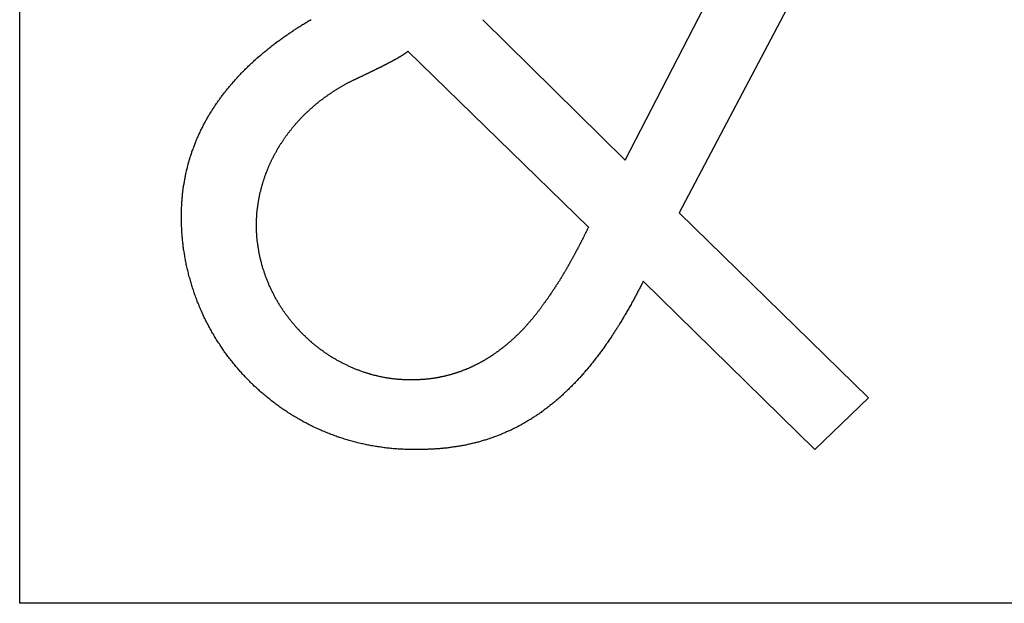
# Model space of a CAD drawing. Extents: x -55 to 3310, y -427 to 1727.
# Tile 70 of 79: x 1019.68 to 1025.26, y 558.27 to 561.58. Entities that reach past the tile are written whole.
import ezdxf

# ---------------------------------------------------------------- set-up
doc = ezdxf.new("R2010")
doc.units = 0
doc.linetypes.add('DURCHGEHEND', pattern=[0])
doc.layers.add('KF_PASSIO_SUB_15_FRONT', color=7, linetype='DURCHGEHEND')

# ---------------------------------------------------------------- blocks, each defined once
blk = doc.blocks.new('KF_PASSIO_SUB_15_FRONT')
at = {"layer": 'KF_PASSIO_SUB_15_FRONT'}
for p, q in [((-210.6014, -363.4887), (-210.6014, -355.3741)), ((-210.6014, -363.4887), (-210.6014, -355.3741)), ((-207.1725, -360.9803), (-206.5565, -359.7859)), ((-206.0801, -359.7859), (-206.868, -361.2787)), ((-207.9783, -360.1862), (-207.1725, -360.9803)), ((-208.4031, -360.3644), (-207.3813, -361.361)), ((-206.868, -361.2787), (-205.7948, -362.3267)), ((-206.099, -362.6185), (-207.0709, -361.6659)), ((-205.7948, -362.3267), (-206.099, -362.6185)), ((-202.4934, -363.4887), (-210.6014, -363.4887)), ((-202.4934, -363.4887), (-210.6014, -363.4887))]:
    blk.add_line(p, q, dxfattribs=at)
for points in [[(-209.686, -361.298, 0), (-209.686, -361.292, 0), (-209.686, -361.287, 0), (-209.686, -361.281, 0), (-209.686, -361.276, 0), (-209.685, -361.27, 0), (-209.685, -361.264, 0), (-209.685, -361.259, 0), (-209.685, -361.253, 0), (-209.685, -361.248, 0), (-209.684, -361.242, 0), (-209.684, -361.236, 0), (-209.684, -361.231, 0), (-209.683, -361.225, 0), (-209.683, -361.22, 0), (-209.683, -361.214, 0), (-209.682, -361.209, 0), (-209.682, -361.203, 0), (-209.681, -361.197, 0), (-209.681, -361.192, 0), (-209.68, -361.186, 0), (-209.68, -361.181, 0), (-209.679, -361.175, 0), (-209.679, -361.17, 0), (-209.678, -361.164, 0), (-209.677, -361.159, 0), (-209.677, -361.153, 0), (-209.676, -361.148, 0), (-209.675, -361.142, 0), (-209.675, -361.137, 0), (-209.674, -361.131, 0), (-209.673, -361.126, 0), (-209.672, -361.12, 0), (-209.671, -361.115, 0), (-209.67, -361.109, 0), (-209.669, -361.104, 0), (-209.668, -361.099, 0), (-209.667, -361.093, 0), (-209.666, -361.088, 0), (-209.665, -361.082, 0), (-209.664, -361.077, 0), (-209.663, -361.071, 0), (-209.662, -361.066, 0), (-209.661, -361.061, 0), (-209.66, -361.055, 0), (-209.659, -361.05, 0), (-209.657, -361.044, 0), (-209.656, -361.039, 0), (-209.655, -361.034, 0), (-209.654, -361.028, 0), (-209.652, -361.023, 0), (-209.651, -361.018, 0), (-209.65, -361.012, 0), (-209.648, -361.007, 0), (-209.647, -361.002, 0), (-209.645, -360.996, 0), (-209.644, -360.991, 0), (-209.642, -360.986, 0), (-209.641, -360.98, 0), (-209.639, -360.975, 0), (-209.638, -360.97, 0), (-209.636, -360.965, 0), (-209.634, -360.959, 0), (-209.633, -360.954, 0), (-209.631, -360.949, 0), (-209.629, -360.944, 0), (-209.627, -360.938, 0), (-209.626, -360.933, 0), (-209.624, -360.928, 0), (-209.622, -360.923, 0), (-209.62, -360.918, 0), (-209.618, -360.912, 0), (-209.616, -360.907, 0), (-209.614, -360.902, 0), (-209.612, -360.897, 0), (-209.61, -360.892, 0), (-209.608, -360.887, 0), (-209.606, -360.881, 0), (-209.604, -360.876, 0), (-209.602, -360.871, 0), (-209.6, -360.866, 0), (-209.598, -360.861, 0), (-209.596, -360.856, 0), (-209.593, -360.851, 0), (-209.591, -360.846, 0), (-209.589, -360.841, 0), (-209.587, -360.836, 0), (-209.584, -360.831, 0), (-209.582, -360.826, 0), (-209.58, -360.821, 0), (-209.577, -360.816, 0), (-209.575, -360.811, 0), (-209.572, -360.806, 0), (-209.57, -360.801, 0), (-209.567, -360.796, 0), (-209.565, -360.791, 0), (-209.562, -360.786, 0), (-209.56, -360.781, 0), (-209.557, -360.776, 0), (-209.555, -360.771, 0), (-209.552, -360.766, 0), (-209.549, -360.761, 0), (-209.547, -360.757, 0), (-209.544, -360.752, 0), (-209.541, -360.747, 0), (-209.538, -360.742, 0), (-209.536, -360.737, 0), (-209.533, -360.732, 0), (-209.53, -360.727, 0), (-209.527, -360.723, 0), (-209.524, -360.718, 0), (-209.521, -360.713, 0), (-209.518, -360.708, 0), (-209.515, -360.704, 0), (-209.512, -360.699, 0), (-209.509, -360.694, 0), (-209.506, -360.689, 0), (-209.503, -360.685, 0), (-209.5, -360.68, 0), (-209.497, -360.675, 0), (-209.494, -360.671, 0), (-209.491, -360.666, 0), (-209.488, -360.661, 0), (-209.484, -360.657, 0), (-209.481, -360.652, 0), (-209.478, -360.647, 0), (-209.475, -360.643, 0), (-209.471, -360.638, 0), (-209.468, -360.634, 0), (-209.465, -360.629, 0), (-209.461, -360.625, 0), (-209.458, -360.62, 0), (-209.455, -360.615, 0), (-209.451, -360.611, 0), (-209.448, -360.606, 0), (-209.444, -360.602, 0), (-209.441, -360.597, 0), (-209.437, -360.593, 0), (-209.434, -360.589, 0), (-209.43, -360.584, 0), (-209.427, -360.58, 0), (-209.423, -360.575, 0), (-209.419, -360.571, 0), (-209.416, -360.566, 0), (-209.412, -360.562, 0), (-209.408, -360.558, 0), (-209.405, -360.553, 0), (-209.401, -360.549, 0), (-209.397, -360.545, 0), (-209.393, -360.54, 0), (-209.39, -360.536, 0), (-209.386, -360.532, 0), (-209.382, -360.527, 0), (-209.378, -360.523, 0), (-209.374, -360.519, 0), (-209.37, -360.515, 0), (-209.367, -360.51, 0), (-209.363, -360.506, 0), (-209.359, -360.502, 0), (-209.355, -360.498, 0), (-209.351, -360.494, 0), (-209.347, -360.489, 0), (-209.343, -360.485, 0), (-209.339, -360.481, 0), (-209.334, -360.477, 0), (-209.33, -360.473, 0), (-209.326, -360.469, 0), (-209.322, -360.465, 0), (-209.318, -360.46, 0), (-209.314, -360.456, 0), (-209.31, -360.452, 0), (-209.305, -360.448, 0), (-209.301, -360.444, 0), (-209.297, -360.44, 0), (-209.293, -360.436, 0), (-209.288, -360.432, 0), (-209.284, -360.428, 0), (-209.28, -360.424, 0), (-209.275, -360.42, 0), (-209.271, -360.416, 0), (-209.267, -360.412, 0), (-209.262, -360.408, 0), (-209.258, -360.404, 0), (-209.253, -360.401, 0), (-209.249, -360.397, 0), (-209.244, -360.393, 0), (-209.24, -360.389, 0), (-209.235, -360.385, 0), (-209.231, -360.381, 0), (-209.226, -360.377, 0), (-209.222, -360.374, 0), (-209.217, -360.37, 0), (-209.213, -360.366, 0), (-209.208, -360.362, 0), (-209.203, -360.358, 0), (-209.199, -360.355, 0), (-209.194, -360.351, 0), (-209.189, -360.347, 0), (-209.185, -360.343, 0), (-209.18, -360.34, 0), (-209.175, -360.336, 0), (-209.171, -360.332, 0), (-209.166, -360.329, 0), (-209.161, -360.325, 0), (-209.156, -360.321, 0), (-209.151, -360.318, 0), (-209.147, -360.314, 0), (-209.142, -360.31, 0), (-209.137, -360.307, 0), (-209.132, -360.303, 0), (-209.127, -360.3, 0), (-209.122, -360.296, 0), (-209.117, -360.293, 0), (-209.112, -360.289, 0), (-209.107, -360.285, 0), (-209.102, -360.282, 0), (-209.097, -360.278, 0), (-209.092, -360.275, 0), (-209.087, -360.271, 0), (-209.082, -360.268, 0), (-209.077, -360.265, 0), (-209.072, -360.261, 0), (-209.067, -360.258, 0), (-209.062, -360.254, 0), (-209.057, -360.251, 0), (-209.052, -360.247, 0), (-209.047, -360.244, 0), (-209.042, -360.241, 0), (-209.037, -360.237, 0), (-209.031, -360.234, 0), (-209.026, -360.231, 0), (-209.021, -360.227, 0), (-209.016, -360.224, 0), (-209.01, -360.221, 0), (-209.005, -360.217, 0), (-209, -360.214, 0), (-208.995, -360.211, 0), (-208.989, -360.208, 0), (-208.984, -360.204, 0), (-208.979, -360.201, 0), (-208.973, -360.198, 0), (-208.968, -360.195, 0), (-208.963, -360.191, 0), (-208.957, -360.188, 0), (-208.952, -360.185, 0)], [(-208.714, -360.529, 0), (-208.712, -360.528, 0), (-208.709, -360.526, 0), (-208.707, -360.525, 0), (-208.704, -360.524, 0), (-208.702, -360.523, 0), (-208.7, -360.522, 0), (-208.697, -360.521, 0), (-208.695, -360.52, 0), (-208.692, -360.519, 0), (-208.69, -360.517, 0), (-208.687, -360.516, 0), (-208.685, -360.515, 0), (-208.683, -360.514, 0), (-208.68, -360.513, 0), (-208.678, -360.512, 0), (-208.675, -360.511, 0), (-208.673, -360.509, 0), (-208.67, -360.508, 0), (-208.668, -360.507, 0), (-208.666, -360.506, 0), (-208.663, -360.505, 0), (-208.661, -360.504, 0), (-208.658, -360.503, 0), (-208.656, -360.501, 0), (-208.654, -360.5, 0), (-208.651, -360.499, 0), (-208.649, -360.498, 0), (-208.646, -360.497, 0), (-208.644, -360.496, 0), (-208.642, -360.495, 0), (-208.639, -360.493, 0), (-208.637, -360.492, 0), (-208.635, -360.491, 0), (-208.632, -360.49, 0), (-208.63, -360.489, 0), (-208.628, -360.488, 0), (-208.625, -360.487, 0), (-208.623, -360.485, 0), (-208.62, -360.484, 0), (-208.618, -360.483, 0), (-208.616, -360.482, 0), (-208.613, -360.481, 0), (-208.611, -360.48, 0), (-208.609, -360.479, 0), (-208.606, -360.478, 0), (-208.604, -360.476, 0), (-208.602, -360.475, 0), (-208.6, -360.474, 0), (-208.597, -360.473, 0), (-208.595, -360.472, 0), (-208.593, -360.471, 0), (-208.59, -360.47, 0), (-208.588, -360.468, 0), (-208.586, -360.467, 0), (-208.584, -360.466, 0), (-208.581, -360.465, 0), (-208.579, -360.464, 0), (-208.577, -360.463, 0), (-208.574, -360.462, 0), (-208.572, -360.461, 0), (-208.57, -360.46, 0), (-208.568, -360.458, 0), (-208.566, -360.457, 0), (-208.563, -360.456, 0), (-208.561, -360.455, 0), (-208.559, -360.454, 0), (-208.557, -360.453, 0), (-208.555, -360.452, 0), (-208.552, -360.451, 0), (-208.55, -360.45, 0), (-208.548, -360.448, 0), (-208.546, -360.447, 0), (-208.544, -360.446, 0), (-208.542, -360.445, 0), (-208.539, -360.444, 0), (-208.537, -360.443, 0), (-208.535, -360.442, 0), (-208.533, -360.441, 0), (-208.531, -360.44, 0), (-208.529, -360.439, 0), (-208.527, -360.438, 0), (-208.525, -360.437, 0), (-208.523, -360.436, 0), (-208.521, -360.434, 0), (-208.519, -360.433, 0), (-208.517, -360.432, 0), (-208.514, -360.431, 0), (-208.512, -360.43, 0), (-208.51, -360.429, 0), (-208.508, -360.428, 0), (-208.506, -360.427, 0), (-208.504, -360.426, 0), (-208.503, -360.425, 0), (-208.501, -360.424, 0), (-208.499, -360.423, 0), (-208.497, -360.422, 0), (-208.495, -360.421, 0), (-208.493, -360.42, 0), (-208.491, -360.419, 0), (-208.489, -360.418, 0), (-208.487, -360.417, 0), (-208.485, -360.416, 0), (-208.483, -360.415, 0), (-208.482, -360.414, 0), (-208.48, -360.413, 0), (-208.478, -360.412, 0), (-208.476, -360.411, 0), (-208.474, -360.41, 0), (-208.472, -360.409, 0), (-208.471, -360.408, 0), (-208.469, -360.407, 0), (-208.467, -360.406, 0), (-208.465, -360.405, 0), (-208.464, -360.404, 0), (-208.462, -360.403, 0), (-208.46, -360.402, 0), (-208.459, -360.401, 0), (-208.457, -360.4, 0), (-208.455, -360.399, 0), (-208.454, -360.398, 0), (-208.452, -360.397, 0), (-208.45, -360.396, 0), (-208.449, -360.396, 0), (-208.447, -360.395, 0), (-208.446, -360.394, 0), (-208.444, -360.393, 0), (-208.443, -360.392, 0), (-208.441, -360.391, 0), (-208.44, -360.39, 0), (-208.438, -360.389, 0), (-208.437, -360.388, 0), (-208.435, -360.387, 0), (-208.434, -360.386, 0), (-208.432, -360.385, 0), (-208.431, -360.385, 0), (-208.43, -360.384, 0), (-208.428, -360.383, 0), (-208.427, -360.382, 0), (-208.426, -360.381, 0), (-208.424, -360.38, 0), (-208.423, -360.379, 0), (-208.422, -360.378, 0), (-208.42, -360.378, 0), (-208.419, -360.377, 0), (-208.418, -360.376, 0), (-208.417, -360.375, 0), (-208.416, -360.374, 0), (-208.415, -360.373, 0), (-208.413, -360.373, 0), (-208.412, -360.372, 0), (-208.411, -360.371, 0), (-208.41, -360.37, 0), (-208.409, -360.369, 0), (-208.408, -360.368, 0), (-208.407, -360.368, 0), (-208.406, -360.367, 0), (-208.405, -360.366, 0), (-208.404, -360.365, 0), (-208.403, -360.364, 0)], [(-209.261, -361.349, 0), (-209.261, -361.345, 0), (-209.261, -361.342, 0), (-209.261, -361.338, 0), (-209.26, -361.334, 0), (-209.26, -361.331, 0), (-209.26, -361.327, 0), (-209.26, -361.324, 0), (-209.26, -361.32, 0), (-209.26, -361.317, 0), (-209.26, -361.313, 0), (-209.26, -361.31, 0), (-209.259, -361.306, 0), (-209.259, -361.303, 0), (-209.259, -361.299, 0), (-209.259, -361.296, 0), (-209.259, -361.292, 0), (-209.258, -361.289, 0), (-209.258, -361.285, 0), (-209.258, -361.282, 0), (-209.258, -361.278, 0), (-209.257, -361.274, 0), (-209.257, -361.271, 0), (-209.257, -361.267, 0), (-209.256, -361.264, 0), (-209.256, -361.26, 0), (-209.255, -361.257, 0), (-209.255, -361.253, 0), (-209.255, -361.25, 0), (-209.254, -361.246, 0), (-209.254, -361.243, 0), (-209.253, -361.239, 0), (-209.253, -361.236, 0), (-209.252, -361.232, 0), (-209.252, -361.229, 0), (-209.251, -361.225, 0), (-209.251, -361.222, 0), (-209.25, -361.218, 0), (-209.25, -361.215, 0), (-209.249, -361.211, 0), (-209.248, -361.208, 0), (-209.248, -361.204, 0), (-209.247, -361.201, 0), (-209.246, -361.197, 0), (-209.246, -361.194, 0), (-209.245, -361.19, 0), (-209.244, -361.187, 0), (-209.244, -361.183, 0), (-209.243, -361.18, 0), (-209.242, -361.176, 0), (-209.241, -361.173, 0), (-209.241, -361.17, 0), (-209.24, -361.166, 0), (-209.239, -361.163, 0), (-209.238, -361.159, 0), (-209.237, -361.156, 0), (-209.237, -361.152, 0), (-209.236, -361.149, 0), (-209.235, -361.145, 0), (-209.234, -361.142, 0), (-209.233, -361.139, 0), (-209.232, -361.135, 0), (-209.231, -361.132, 0), (-209.23, -361.128, 0), (-209.229, -361.125, 0), (-209.228, -361.121, 0), (-209.227, -361.118, 0), (-209.226, -361.115, 0), (-209.225, -361.111, 0), (-209.224, -361.108, 0), (-209.223, -361.104, 0), (-209.222, -361.101, 0), (-209.221, -361.098, 0), (-209.22, -361.094, 0), (-209.219, -361.091, 0), (-209.218, -361.087, 0), (-209.217, -361.084, 0), (-209.216, -361.081, 0), (-209.214, -361.077, 0), (-209.213, -361.074, 0), (-209.212, -361.07, 0), (-209.211, -361.067, 0), (-209.21, -361.064, 0), (-209.208, -361.06, 0), (-209.207, -361.057, 0), (-209.206, -361.054, 0), (-209.205, -361.05, 0), (-209.203, -361.047, 0), (-209.202, -361.044, 0), (-209.201, -361.04, 0), (-209.199, -361.037, 0), (-209.198, -361.034, 0), (-209.197, -361.03, 0), (-209.195, -361.027, 0), (-209.194, -361.024, 0), (-209.193, -361.021, 0), (-209.191, -361.017, 0), (-209.19, -361.014, 0), (-209.188, -361.011, 0), (-209.187, -361.007, 0), (-209.185, -361.004, 0), (-209.184, -361.001, 0), (-209.183, -360.998, 0), (-209.181, -360.994, 0), (-209.179, -360.991, 0), (-209.178, -360.988, 0), (-209.176, -360.985, 0), (-209.175, -360.981, 0), (-209.173, -360.978, 0), (-209.172, -360.975, 0), (-209.17, -360.972, 0), (-209.168, -360.969, 0), (-209.167, -360.965, 0), (-209.165, -360.962, 0), (-209.164, -360.959, 0), (-209.162, -360.956, 0), (-209.16, -360.953, 0), (-209.159, -360.949, 0), (-209.157, -360.946, 0), (-209.155, -360.943, 0), (-209.153, -360.94, 0), (-209.152, -360.937, 0), (-209.15, -360.934, 0), (-209.148, -360.931, 0), (-209.146, -360.927, 0), (-209.145, -360.924, 0), (-209.143, -360.921, 0), (-209.141, -360.918, 0), (-209.139, -360.915, 0), (-209.137, -360.912, 0), (-209.135, -360.909, 0), (-209.134, -360.906, 0), (-209.132, -360.903, 0), (-209.13, -360.9, 0), (-209.128, -360.897, 0), (-209.126, -360.893, 0), (-209.124, -360.89, 0), (-209.122, -360.887, 0), (-209.12, -360.884, 0), (-209.118, -360.881, 0), (-209.116, -360.878, 0), (-209.114, -360.875, 0), (-209.112, -360.872, 0), (-209.11, -360.869, 0), (-209.108, -360.866, 0), (-209.106, -360.863, 0), (-209.104, -360.86, 0), (-209.102, -360.857, 0), (-209.1, -360.854, 0), (-209.098, -360.851, 0), (-209.096, -360.848, 0), (-209.094, -360.845, 0), (-209.092, -360.843, 0), (-209.089, -360.84, 0), (-209.087, -360.837, 0), (-209.085, -360.834, 0), (-209.083, -360.831, 0), (-209.081, -360.828, 0), (-209.079, -360.825, 0), (-209.076, -360.822, 0), (-209.074, -360.819, 0), (-209.072, -360.816, 0), (-209.07, -360.814, 0), (-209.067, -360.811, 0), (-209.065, -360.808, 0), (-209.063, -360.805, 0), (-209.061, -360.802, 0), (-209.058, -360.799, 0), (-209.056, -360.797, 0), (-209.054, -360.794, 0), (-209.051, -360.791, 0), (-209.049, -360.788, 0), (-209.047, -360.786, 0), (-209.044, -360.783, 0), (-209.042, -360.78, 0), (-209.04, -360.777, 0), (-209.037, -360.774, 0), (-209.035, -360.772, 0), (-209.032, -360.769, 0), (-209.03, -360.766, 0), (-209.028, -360.764, 0), (-209.025, -360.761, 0), (-209.023, -360.758, 0), (-209.02, -360.756, 0), (-209.018, -360.753, 0), (-209.015, -360.75, 0), (-209.013, -360.748, 0), (-209.01, -360.745, 0), (-209.008, -360.742, 0), (-209.005, -360.74, 0), (-209.003, -360.737, 0), (-209, -360.734, 0), (-208.998, -360.732, 0), (-208.995, -360.729, 0), (-208.992, -360.727, 0), (-208.99, -360.724, 0), (-208.987, -360.721, 0), (-208.985, -360.719, 0), (-208.982, -360.716, 0), (-208.979, -360.714, 0), (-208.977, -360.711, 0), (-208.974, -360.709, 0), (-208.971, -360.706, 0), (-208.969, -360.704, 0), (-208.966, -360.701, 0), (-208.963, -360.699, 0), (-208.961, -360.696, 0), (-208.958, -360.694, 0), (-208.955, -360.691, 0), (-208.953, -360.689, 0), (-208.95, -360.686, 0), (-208.947, -360.684, 0), (-208.944, -360.682, 0), (-208.942, -360.679, 0), (-208.939, -360.677, 0), (-208.936, -360.674, 0), (-208.933, -360.672, 0), (-208.93, -360.67, 0), (-208.928, -360.667, 0), (-208.925, -360.665, 0), (-208.922, -360.663, 0), (-208.919, -360.66, 0), (-208.916, -360.658, 0), (-208.913, -360.656, 0), (-208.911, -360.653, 0), (-208.908, -360.651, 0), (-208.905, -360.649, 0), (-208.902, -360.646, 0), (-208.899, -360.644, 0), (-208.896, -360.642, 0), (-208.893, -360.64, 0), (-208.89, -360.637, 0), (-208.887, -360.635, 0), (-208.884, -360.633, 0), (-208.881, -360.631, 0), (-208.879, -360.629, 0), (-208.876, -360.626, 0), (-208.873, -360.624, 0), (-208.87, -360.622, 0), (-208.867, -360.62, 0), (-208.864, -360.618, 0), (-208.861, -360.616, 0), (-208.858, -360.613, 0), (-208.855, -360.611, 0), (-208.852, -360.609, 0), (-208.849, -360.607, 0), (-208.845, -360.605, 0), (-208.842, -360.603, 0), (-208.839, -360.601, 0), (-208.836, -360.599, 0), (-208.833, -360.597, 0), (-208.83, -360.595, 0), (-208.827, -360.593, 0), (-208.824, -360.591, 0), (-208.821, -360.589, 0), (-208.818, -360.587, 0), (-208.815, -360.585, 0), (-208.811, -360.583, 0), (-208.808, -360.581, 0), (-208.805, -360.579, 0), (-208.802, -360.577, 0), (-208.799, -360.575, 0), (-208.796, -360.573, 0), (-208.792, -360.571, 0), (-208.789, -360.569, 0), (-208.786, -360.567, 0), (-208.783, -360.566, 0), (-208.78, -360.564, 0), (-208.777, -360.562, 0), (-208.773, -360.56, 0), (-208.77, -360.558, 0), (-208.767, -360.556, 0), (-208.764, -360.555, 0), (-208.76, -360.553, 0), (-208.757, -360.551, 0), (-208.754, -360.549, 0), (-208.751, -360.547, 0), (-208.747, -360.546, 0), (-208.744, -360.544, 0), (-208.741, -360.542, 0), (-208.737, -360.54, 0), (-208.734, -360.539, 0), (-208.731, -360.537, 0), (-208.728, -360.535, 0), (-208.724, -360.534, 0), (-208.721, -360.532, 0), (-208.718, -360.53, 0), (-208.714, -360.529, 0)], [(-208.372, -362.618, 0), (-208.379, -362.618, 0), (-208.386, -362.618, 0), (-208.393, -362.618, 0), (-208.401, -362.618, 0), (-208.408, -362.618, 0), (-208.415, -362.618, 0), (-208.422, -362.618, 0), (-208.43, -362.617, 0), (-208.437, -362.617, 0), (-208.444, -362.617, 0), (-208.451, -362.616, 0), (-208.458, -362.616, 0), (-208.466, -362.615, 0), (-208.473, -362.615, 0), (-208.48, -362.614, 0), (-208.487, -362.614, 0), (-208.494, -362.613, 0), (-208.502, -362.612, 0), (-208.509, -362.611, 0), (-208.516, -362.611, 0), (-208.523, -362.61, 0), (-208.53, -362.609, 0), (-208.537, -362.608, 0), (-208.545, -362.607, 0), (-208.552, -362.606, 0), (-208.559, -362.605, 0), (-208.566, -362.604, 0), (-208.573, -362.603, 0), (-208.58, -362.602, 0), (-208.587, -362.601, 0), (-208.594, -362.6, 0), (-208.602, -362.598, 0), (-208.609, -362.597, 0), (-208.616, -362.596, 0), (-208.623, -362.594, 0), (-208.63, -362.593, 0), (-208.637, -362.592, 0), (-208.644, -362.59, 0), (-208.651, -362.589, 0), (-208.658, -362.587, 0), (-208.665, -362.586, 0), (-208.672, -362.584, 0), (-208.679, -362.582, 0), (-208.686, -362.581, 0), (-208.693, -362.579, 0), (-208.7, -362.577, 0), (-208.707, -362.575, 0), (-208.714, -362.573, 0), (-208.721, -362.571, 0), (-208.728, -362.569, 0), (-208.735, -362.567, 0), (-208.742, -362.565, 0), (-208.748, -362.563, 0), (-208.755, -362.561, 0), (-208.762, -362.559, 0), (-208.769, -362.557, 0), (-208.776, -362.555, 0), (-208.783, -362.553, 0), (-208.79, -362.55, 0), (-208.796, -362.548, 0), (-208.803, -362.546, 0), (-208.81, -362.543, 0), (-208.817, -362.541, 0), (-208.824, -362.538, 0), (-208.83, -362.536, 0), (-208.837, -362.533, 0), (-208.844, -362.531, 0), (-208.85, -362.528, 0), (-208.857, -362.525, 0), (-208.864, -362.523, 0), (-208.87, -362.52, 0), (-208.877, -362.517, 0), (-208.884, -362.514, 0), (-208.89, -362.512, 0), (-208.897, -362.509, 0), (-208.903, -362.506, 0), (-208.91, -362.503, 0), (-208.917, -362.5, 0), (-208.923, -362.497, 0), (-208.93, -362.494, 0), (-208.936, -362.491, 0), (-208.943, -362.488, 0), (-208.949, -362.484, 0), (-208.956, -362.481, 0), (-208.962, -362.478, 0), (-208.968, -362.475, 0), (-208.975, -362.471, 0), (-208.981, -362.468, 0), (-208.987, -362.465, 0), (-208.994, -362.461, 0), (-209, -362.458, 0), (-209.006, -362.454, 0), (-209.013, -362.451, 0), (-209.019, -362.447, 0), (-209.025, -362.444, 0), (-209.031, -362.44, 0), (-209.038, -362.436, 0), (-209.044, -362.433, 0), (-209.05, -362.429, 0), (-209.056, -362.425, 0), (-209.062, -362.421, 0), (-209.068, -362.418, 0), (-209.074, -362.414, 0), (-209.081, -362.41, 0), (-209.087, -362.406, 0), (-209.093, -362.402, 0), (-209.099, -362.398, 0), (-209.105, -362.394, 0), (-209.111, -362.39, 0), (-209.116, -362.386, 0), (-209.122, -362.382, 0), (-209.128, -362.378, 0), (-209.134, -362.373, 0), (-209.14, -362.369, 0), (-209.146, -362.365, 0), (-209.152, -362.361, 0), (-209.157, -362.356, 0), (-209.163, -362.352, 0), (-209.169, -362.348, 0), (-209.175, -362.343, 0), (-209.18, -362.339, 0), (-209.186, -362.334, 0), (-209.191, -362.33, 0), (-209.197, -362.325, 0), (-209.203, -362.321, 0), (-209.208, -362.316, 0), (-209.214, -362.311, 0), (-209.219, -362.307, 0), (-209.225, -362.302, 0), (-209.23, -362.297, 0), (-209.236, -362.293, 0), (-209.241, -362.288, 0), (-209.246, -362.283, 0), (-209.252, -362.278, 0), (-209.257, -362.273, 0), (-209.262, -362.268, 0), (-209.268, -362.264, 0), (-209.273, -362.259, 0), (-209.278, -362.254, 0), (-209.283, -362.249, 0), (-209.288, -362.244, 0), (-209.294, -362.239, 0), (-209.299, -362.233, 0), (-209.304, -362.228, 0), (-209.309, -362.223, 0), (-209.314, -362.218, 0), (-209.319, -362.213, 0), (-209.324, -362.208, 0), (-209.329, -362.202, 0), (-209.334, -362.197, 0), (-209.339, -362.192, 0), (-209.343, -362.186, 0), (-209.348, -362.181, 0), (-209.353, -362.176, 0), (-209.358, -362.17, 0), (-209.363, -362.165, 0), (-209.367, -362.159, 0), (-209.372, -362.154, 0), (-209.377, -362.148, 0), (-209.381, -362.143, 0), (-209.386, -362.137, 0), (-209.39, -362.132, 0), (-209.395, -362.126, 0), (-209.399, -362.121, 0), (-209.404, -362.115, 0), (-209.408, -362.109, 0), (-209.413, -362.103, 0), (-209.417, -362.098, 0), (-209.422, -362.092, 0), (-209.426, -362.086, 0), (-209.43, -362.08, 0), (-209.434, -362.075, 0), (-209.439, -362.069, 0), (-209.443, -362.063, 0), (-209.447, -362.057, 0), (-209.451, -362.051, 0), (-209.455, -362.045, 0), (-209.459, -362.039, 0), (-209.463, -362.033, 0), (-209.467, -362.027, 0), (-209.471, -362.021, 0), (-209.475, -362.015, 0), (-209.479, -362.009, 0), (-209.483, -362.003, 0), (-209.487, -361.997, 0), (-209.49, -361.991, 0), (-209.494, -361.985, 0), (-209.498, -361.978, 0), (-209.502, -361.972, 0), (-209.505, -361.966, 0), (-209.509, -361.96, 0), (-209.513, -361.954, 0), (-209.516, -361.947, 0), (-209.52, -361.941, 0), (-209.523, -361.935, 0), (-209.527, -361.928, 0), (-209.53, -361.922, 0), (-209.533, -361.916, 0), (-209.537, -361.909, 0), (-209.54, -361.903, 0), (-209.543, -361.896, 0), (-209.547, -361.89, 0), (-209.55, -361.884, 0), (-209.553, -361.877, 0), (-209.556, -361.871, 0), (-209.559, -361.864, 0), (-209.562, -361.858, 0), (-209.565, -361.851, 0), (-209.568, -361.844, 0), (-209.571, -361.838, 0), (-209.574, -361.831, 0), (-209.577, -361.825, 0), (-209.58, -361.818, 0), (-209.583, -361.811, 0), (-209.586, -361.805, 0), (-209.588, -361.798, 0), (-209.591, -361.791, 0), (-209.594, -361.785, 0), (-209.596, -361.778, 0), (-209.599, -361.771, 0), (-209.601, -361.765, 0), (-209.604, -361.758, 0), (-209.606, -361.751, 0), (-209.609, -361.744, 0), (-209.611, -361.737, 0), (-209.614, -361.731, 0), (-209.616, -361.724, 0), (-209.618, -361.717, 0), (-209.621, -361.71, 0), (-209.623, -361.703, 0), (-209.625, -361.696, 0), (-209.627, -361.69, 0), (-209.629, -361.683, 0), (-209.631, -361.676, 0), (-209.633, -361.669, 0), (-209.635, -361.662, 0), (-209.637, -361.655, 0), (-209.639, -361.648, 0), (-209.641, -361.641, 0), (-209.643, -361.634, 0), (-209.645, -361.627, 0), (-209.646, -361.62, 0), (-209.648, -361.613, 0), (-209.65, -361.606, 0), (-209.652, -361.599, 0), (-209.653, -361.592, 0), (-209.655, -361.585, 0), (-209.656, -361.578, 0), (-209.658, -361.571, 0), (-209.659, -361.564, 0), (-209.661, -361.557, 0), (-209.662, -361.55, 0), (-209.663, -361.543, 0), (-209.665, -361.536, 0), (-209.666, -361.528, 0), (-209.667, -361.521, 0), (-209.668, -361.514, 0), (-209.669, -361.507, 0), (-209.671, -361.5, 0), (-209.672, -361.493, 0), (-209.673, -361.486, 0), (-209.674, -361.478, 0), (-209.675, -361.471, 0), (-209.676, -361.464, 0), (-209.676, -361.457, 0), (-209.677, -361.45, 0), (-209.678, -361.443, 0), (-209.679, -361.435, 0), (-209.68, -361.428, 0), (-209.68, -361.421, 0), (-209.681, -361.414, 0), (-209.681, -361.407, 0), (-209.682, -361.399, 0), (-209.683, -361.392, 0), (-209.683, -361.385, 0), (-209.683, -361.378, 0), (-209.684, -361.37, 0), (-209.684, -361.363, 0), (-209.685, -361.356, 0), (-209.685, -361.349, 0), (-209.685, -361.341, 0), (-209.685, -361.334, 0), (-209.685, -361.327, 0), (-209.686, -361.32, 0), (-209.686, -361.312, 0), (-209.686, -361.305, 0), (-209.686, -361.298, 0)], [(-208.385, -362.225, 0), (-208.389, -362.225, 0), (-208.394, -362.225, 0), (-208.399, -362.225, 0), (-208.404, -362.225, 0), (-208.408, -362.225, 0), (-208.413, -362.225, 0), (-208.418, -362.224, 0), (-208.423, -362.224, 0), (-208.427, -362.224, 0), (-208.432, -362.224, 0), (-208.437, -362.223, 0), (-208.442, -362.223, 0), (-208.446, -362.223, 0), (-208.451, -362.222, 0), (-208.456, -362.222, 0), (-208.46, -362.222, 0), (-208.465, -362.221, 0), (-208.47, -362.221, 0), (-208.475, -362.22, 0), (-208.479, -362.22, 0), (-208.484, -362.219, 0), (-208.489, -362.219, 0), (-208.494, -362.218, 0), (-208.498, -362.217, 0), (-208.503, -362.217, 0), (-208.508, -362.216, 0), (-208.512, -362.215, 0), (-208.517, -362.214, 0), (-208.522, -362.214, 0), (-208.526, -362.213, 0), (-208.531, -362.212, 0), (-208.536, -362.211, 0), (-208.54, -362.21, 0), (-208.545, -362.209, 0), (-208.55, -362.209, 0), (-208.554, -362.208, 0), (-208.559, -362.207, 0), (-208.564, -362.206, 0), (-208.568, -362.205, 0), (-208.573, -362.203, 0), (-208.578, -362.202, 0), (-208.582, -362.201, 0), (-208.587, -362.2, 0), (-208.592, -362.199, 0), (-208.596, -362.198, 0), (-208.601, -362.197, 0), (-208.605, -362.195, 0), (-208.61, -362.194, 0), (-208.615, -362.193, 0), (-208.619, -362.191, 0), (-208.624, -362.19, 0), (-208.628, -362.189, 0), (-208.633, -362.187, 0), (-208.637, -362.186, 0), (-208.642, -362.184, 0), (-208.646, -362.183, 0), (-208.651, -362.182, 0), (-208.655, -362.18, 0), (-208.66, -362.178, 0), (-208.665, -362.177, 0), (-208.669, -362.175, 0), (-208.673, -362.174, 0), (-208.678, -362.172, 0), (-208.682, -362.17, 0), (-208.687, -362.169, 0), (-208.691, -362.167, 0), (-208.696, -362.165, 0), (-208.7, -362.163, 0), (-208.705, -362.162, 0), (-208.709, -362.16, 0), (-208.713, -362.158, 0), (-208.718, -362.156, 0), (-208.722, -362.154, 0), (-208.727, -362.152, 0), (-208.731, -362.15, 0), (-208.735, -362.148, 0), (-208.74, -362.146, 0), (-208.744, -362.144, 0), (-208.748, -362.142, 0), (-208.753, -362.14, 0), (-208.757, -362.138, 0), (-208.761, -362.136, 0), (-208.766, -362.134, 0), (-208.77, -362.132, 0), (-208.774, -362.13, 0), (-208.778, -362.127, 0), (-208.783, -362.125, 0), (-208.787, -362.123, 0), (-208.791, -362.121, 0), (-208.795, -362.118, 0), (-208.799, -362.116, 0), (-208.804, -362.114, 0), (-208.808, -362.111, 0), (-208.812, -362.109, 0), (-208.816, -362.106, 0), (-208.82, -362.104, 0), (-208.824, -362.102, 0), (-208.828, -362.099, 0), (-208.832, -362.097, 0), (-208.837, -362.094, 0), (-208.841, -362.092, 0), (-208.845, -362.089, 0), (-208.849, -362.086, 0), (-208.853, -362.084, 0), (-208.857, -362.081, 0), (-208.861, -362.078, 0), (-208.865, -362.076, 0), (-208.869, -362.073, 0), (-208.873, -362.07, 0), (-208.877, -362.068, 0), (-208.881, -362.065, 0), (-208.884, -362.062, 0), (-208.888, -362.059, 0), (-208.892, -362.056, 0), (-208.896, -362.054, 0), (-208.9, -362.051, 0), (-208.904, -362.048, 0), (-208.908, -362.045, 0), (-208.911, -362.042, 0), (-208.915, -362.039, 0), (-208.919, -362.036, 0), (-208.923, -362.033, 0), (-208.927, -362.03, 0), (-208.93, -362.027, 0), (-208.934, -362.024, 0), (-208.938, -362.021, 0), (-208.941, -362.018, 0), (-208.945, -362.015, 0), (-208.949, -362.012, 0), (-208.952, -362.008, 0), (-208.956, -362.005, 0), (-208.96, -362.002, 0), (-208.963, -361.999, 0), (-208.967, -361.996, 0), (-208.97, -361.992, 0), (-208.974, -361.989, 0), (-208.977, -361.986, 0), (-208.981, -361.983, 0), (-208.984, -361.979, 0), (-208.988, -361.976, 0), (-208.991, -361.973, 0), (-208.995, -361.969, 0), (-208.998, -361.966, 0), (-209.002, -361.962, 0), (-209.005, -361.959, 0), (-209.008, -361.956, 0), (-209.012, -361.952, 0), (-209.015, -361.949, 0), (-209.018, -361.945, 0), (-209.022, -361.942, 0), (-209.025, -361.938, 0), (-209.028, -361.935, 0), (-209.031, -361.931, 0), (-209.035, -361.927, 0), (-209.038, -361.924, 0), (-209.041, -361.92, 0), (-209.044, -361.917, 0), (-209.047, -361.913, 0), (-209.05, -361.909, 0), (-209.053, -361.906, 0), (-209.057, -361.902, 0), (-209.06, -361.898, 0), (-209.063, -361.894, 0), (-209.066, -361.891, 0), (-209.069, -361.887, 0), (-209.072, -361.883, 0), (-209.075, -361.879, 0), (-209.078, -361.876, 0), (-209.08, -361.872, 0), (-209.083, -361.868, 0), (-209.086, -361.864, 0), (-209.089, -361.86, 0), (-209.092, -361.856, 0), (-209.095, -361.852, 0), (-209.098, -361.849, 0), (-209.1, -361.845, 0), (-209.103, -361.841, 0), (-209.106, -361.837, 0), (-209.109, -361.833, 0), (-209.111, -361.829, 0), (-209.114, -361.825, 0), (-209.117, -361.821, 0), (-209.119, -361.817, 0), (-209.122, -361.813, 0), (-209.124, -361.809, 0), (-209.127, -361.805, 0), (-209.13, -361.801, 0), (-209.132, -361.797, 0), (-209.135, -361.792, 0), (-209.137, -361.788, 0), (-209.139, -361.784, 0), (-209.142, -361.78, 0), (-209.144, -361.776, 0), (-209.147, -361.772, 0), (-209.149, -361.768, 0), (-209.151, -361.763, 0), (-209.154, -361.759, 0), (-209.156, -361.755, 0), (-209.158, -361.751, 0), (-209.161, -361.747, 0), (-209.163, -361.742, 0), (-209.165, -361.738, 0), (-209.167, -361.734, 0), (-209.169, -361.73, 0), (-209.171, -361.725, 0), (-209.174, -361.721, 0), (-209.176, -361.717, 0), (-209.178, -361.712, 0), (-209.18, -361.708, 0), (-209.182, -361.704, 0), (-209.184, -361.699, 0), (-209.186, -361.695, 0), (-209.188, -361.691, 0), (-209.19, -361.686, 0), (-209.191, -361.682, 0), (-209.193, -361.677, 0), (-209.195, -361.673, 0), (-209.197, -361.669, 0), (-209.199, -361.664, 0), (-209.201, -361.66, 0), (-209.202, -361.655, 0), (-209.204, -361.651, 0), (-209.206, -361.646, 0), (-209.207, -361.642, 0), (-209.209, -361.637, 0), (-209.211, -361.633, 0), (-209.212, -361.628, 0), (-209.214, -361.624, 0), (-209.215, -361.619, 0), (-209.217, -361.615, 0), (-209.218, -361.61, 0), (-209.22, -361.606, 0), (-209.221, -361.601, 0), (-209.223, -361.597, 0), (-209.224, -361.592, 0), (-209.226, -361.588, 0), (-209.227, -361.583, 0), (-209.228, -361.578, 0), (-209.23, -361.574, 0), (-209.231, -361.569, 0), (-209.232, -361.565, 0), (-209.233, -361.56, 0), (-209.234, -361.555, 0), (-209.236, -361.551, 0), (-209.237, -361.546, 0), (-209.238, -361.542, 0), (-209.239, -361.537, 0), (-209.24, -361.532, 0), (-209.241, -361.528, 0), (-209.242, -361.523, 0), (-209.243, -361.518, 0), (-209.244, -361.514, 0), (-209.245, -361.509, 0), (-209.246, -361.504, 0), (-209.247, -361.5, 0), (-209.248, -361.495, 0), (-209.248, -361.49, 0), (-209.249, -361.486, 0), (-209.25, -361.481, 0), (-209.251, -361.476, 0), (-209.251, -361.472, 0), (-209.252, -361.467, 0), (-209.253, -361.462, 0), (-209.253, -361.457, 0), (-209.254, -361.453, 0), (-209.255, -361.448, 0), (-209.255, -361.443, 0), (-209.256, -361.439, 0), (-209.256, -361.434, 0), (-209.257, -361.429, 0), (-209.257, -361.424, 0), (-209.258, -361.42, 0), (-209.258, -361.415, 0), (-209.258, -361.41, 0), (-209.259, -361.406, 0), (-209.259, -361.401, 0), (-209.259, -361.396, 0), (-209.26, -361.391, 0), (-209.26, -361.387, 0), (-209.26, -361.382, 0), (-209.26, -361.377, 0), (-209.26, -361.372, 0), (-209.26, -361.368, 0), (-209.26, -361.363, 0), (-209.261, -361.358, 0), (-209.261, -361.353, 0), (-209.261, -361.349, 0)], [(-207.381, -361.361, 0), (-207.383, -361.364, 0), (-207.384, -361.367, 0), (-207.386, -361.37, 0), (-207.388, -361.374, 0), (-207.389, -361.377, 0), (-207.391, -361.38, 0), (-207.392, -361.383, 0), (-207.394, -361.386, 0), (-207.395, -361.389, 0), (-207.397, -361.392, 0), (-207.398, -361.395, 0), (-207.4, -361.398, 0), (-207.401, -361.401, 0), (-207.403, -361.404, 0), (-207.405, -361.408, 0), (-207.406, -361.411, 0), (-207.408, -361.414, 0), (-207.409, -361.417, 0), (-207.411, -361.42, 0), (-207.412, -361.423, 0), (-207.414, -361.426, 0), (-207.415, -361.429, 0), (-207.417, -361.432, 0), (-207.418, -361.435, 0), (-207.42, -361.438, 0), (-207.421, -361.441, 0), (-207.423, -361.443, 0), (-207.424, -361.446, 0), (-207.426, -361.449, 0), (-207.427, -361.452, 0), (-207.429, -361.455, 0), (-207.43, -361.458, 0), (-207.432, -361.461, 0), (-207.433, -361.464, 0), (-207.435, -361.467, 0), (-207.436, -361.47, 0), (-207.438, -361.473, 0), (-207.439, -361.476, 0), (-207.441, -361.478, 0), (-207.442, -361.481, 0), (-207.444, -361.484, 0), (-207.446, -361.487, 0), (-207.447, -361.49, 0), (-207.449, -361.493, 0), (-207.45, -361.496, 0), (-207.452, -361.498, 0), (-207.453, -361.501, 0), (-207.455, -361.504, 0), (-207.456, -361.507, 0), (-207.458, -361.51, 0), (-207.459, -361.512, 0), (-207.461, -361.515, 0), (-207.462, -361.518, 0), (-207.464, -361.521, 0), (-207.465, -361.524, 0), (-207.467, -361.526, 0), (-207.468, -361.529, 0), (-207.47, -361.532, 0), (-207.471, -361.535, 0), (-207.473, -361.537, 0), (-207.474, -361.54, 0), (-207.476, -361.543, 0), (-207.477, -361.545, 0), (-207.479, -361.548, 0), (-207.48, -361.551, 0), (-207.482, -361.554, 0), (-207.483, -361.556, 0), (-207.485, -361.559, 0), (-207.486, -361.562, 0), (-207.488, -361.564, 0), (-207.489, -361.567, 0), (-207.491, -361.57, 0), (-207.492, -361.572, 0), (-207.494, -361.575, 0), (-207.495, -361.578, 0), (-207.497, -361.58, 0), (-207.498, -361.583, 0), (-207.5, -361.586, 0), (-207.501, -361.588, 0), (-207.503, -361.591, 0), (-207.504, -361.594, 0), (-207.506, -361.596, 0), (-207.507, -361.599, 0), (-207.509, -361.601, 0), (-207.51, -361.604, 0), (-207.512, -361.607, 0), (-207.513, -361.609, 0), (-207.515, -361.612, 0), (-207.516, -361.614, 0), (-207.518, -361.617, 0), (-207.52, -361.62, 0), (-207.521, -361.622, 0), (-207.523, -361.625, 0), (-207.524, -361.627, 0), (-207.526, -361.63, 0), (-207.527, -361.632, 0), (-207.529, -361.635, 0), (-207.53, -361.638, 0), (-207.532, -361.64, 0), (-207.533, -361.643, 0), (-207.535, -361.645, 0), (-207.536, -361.648, 0), (-207.538, -361.65, 0), (-207.54, -361.653, 0), (-207.541, -361.655, 0), (-207.543, -361.658, 0), (-207.544, -361.66, 0), (-207.546, -361.663, 0), (-207.547, -361.665, 0), (-207.549, -361.668, 0), (-207.551, -361.67, 0), (-207.552, -361.673, 0), (-207.554, -361.675, 0), (-207.555, -361.678, 0), (-207.557, -361.68, 0), (-207.558, -361.683, 0), (-207.56, -361.685, 0), (-207.562, -361.688, 0), (-207.563, -361.69, 0), (-207.565, -361.693, 0), (-207.566, -361.695, 0), (-207.568, -361.697, 0), (-207.569, -361.7, 0), (-207.571, -361.702, 0), (-207.573, -361.705, 0), (-207.574, -361.707, 0), (-207.576, -361.71, 0), (-207.578, -361.712, 0), (-207.579, -361.715, 0), (-207.581, -361.717, 0), (-207.582, -361.719, 0), (-207.584, -361.722, 0), (-207.586, -361.724, 0), (-207.587, -361.727, 0), (-207.589, -361.729, 0), (-207.59, -361.732, 0), (-207.592, -361.734, 0), (-207.594, -361.736, 0), (-207.595, -361.739, 0), (-207.597, -361.741, 0), (-207.599, -361.744, 0), (-207.6, -361.746, 0), (-207.602, -361.748, 0), (-207.604, -361.751, 0), (-207.605, -361.753, 0), (-207.607, -361.756, 0), (-207.609, -361.758, 0), (-207.61, -361.76, 0), (-207.612, -361.763, 0), (-207.614, -361.765, 0), (-207.615, -361.767, 0), (-207.617, -361.77, 0), (-207.619, -361.772, 0), (-207.62, -361.775, 0), (-207.622, -361.777, 0), (-207.624, -361.779, 0), (-207.626, -361.782, 0), (-207.627, -361.784, 0), (-207.629, -361.786, 0)], [(-207.071, -361.666, 0), (-207.074, -361.672, 0), (-207.077, -361.678, 0), (-207.08, -361.684, 0), (-207.083, -361.69, 0), (-207.086, -361.696, 0), (-207.089, -361.702, 0), (-207.093, -361.708, 0), (-207.096, -361.714, 0), (-207.099, -361.72, 0), (-207.102, -361.726, 0), (-207.105, -361.732, 0), (-207.108, -361.738, 0), (-207.111, -361.744, 0), (-207.115, -361.75, 0), (-207.118, -361.756, 0), (-207.121, -361.762, 0), (-207.124, -361.768, 0), (-207.127, -361.774, 0), (-207.131, -361.78, 0), (-207.134, -361.785, 0), (-207.137, -361.791, 0), (-207.14, -361.797, 0), (-207.143, -361.803, 0), (-207.147, -361.809, 0), (-207.15, -361.814, 0), (-207.153, -361.82, 0), (-207.156, -361.826, 0), (-207.16, -361.832, 0), (-207.163, -361.837, 0), (-207.166, -361.843, 0), (-207.17, -361.849, 0), (-207.173, -361.854, 0), (-207.176, -361.86, 0), (-207.18, -361.866, 0), (-207.183, -361.871, 0), (-207.186, -361.877, 0), (-207.19, -361.882, 0), (-207.193, -361.888, 0), (-207.196, -361.894, 0), (-207.2, -361.899, 0), (-207.203, -361.905, 0), (-207.206, -361.91, 0), (-207.21, -361.916, 0), (-207.213, -361.921, 0), (-207.217, -361.927, 0), (-207.22, -361.932, 0), (-207.224, -361.937, 0), (-207.227, -361.943, 0), (-207.231, -361.948, 0), (-207.234, -361.954, 0), (-207.237, -361.959, 0), (-207.241, -361.964, 0), (-207.244, -361.97, 0), (-207.248, -361.975, 0), (-207.251, -361.98, 0), (-207.255, -361.986, 0), (-207.259, -361.991, 0), (-207.262, -361.996, 0), (-207.266, -362.001, 0), (-207.269, -362.007, 0), (-207.273, -362.012, 0), (-207.276, -362.017, 0), (-207.28, -362.022, 0), (-207.284, -362.027, 0), (-207.287, -362.032, 0), (-207.291, -362.038, 0), (-207.294, -362.043, 0), (-207.298, -362.048, 0), (-207.302, -362.053, 0), (-207.305, -362.058, 0), (-207.309, -362.063, 0), (-207.313, -362.068, 0), (-207.317, -362.073, 0), (-207.32, -362.078, 0), (-207.324, -362.083, 0), (-207.328, -362.088, 0), (-207.331, -362.093, 0), (-207.335, -362.098, 0), (-207.339, -362.102, 0), (-207.343, -362.107, 0), (-207.346, -362.112, 0), (-207.35, -362.117, 0), (-207.354, -362.122, 0), (-207.358, -362.127, 0), (-207.362, -362.131, 0), (-207.366, -362.136, 0), (-207.369, -362.141, 0), (-207.373, -362.146, 0), (-207.377, -362.15, 0), (-207.381, -362.155, 0), (-207.385, -362.16, 0), (-207.389, -362.164, 0), (-207.393, -362.169, 0), (-207.397, -362.173, 0), (-207.401, -362.178, 0), (-207.405, -362.183, 0), (-207.408, -362.187, 0), (-207.412, -362.192, 0), (-207.416, -362.196, 0), (-207.42, -362.201, 0), (-207.424, -362.205, 0), (-207.428, -362.21, 0), (-207.432, -362.214, 0), (-207.437, -362.218, 0), (-207.441, -362.223, 0), (-207.445, -362.227, 0), (-207.449, -362.232, 0), (-207.453, -362.236, 0), (-207.457, -362.24, 0), (-207.461, -362.244, 0), (-207.465, -362.249, 0), (-207.469, -362.253, 0), (-207.473, -362.257, 0), (-207.478, -362.261, 0), (-207.482, -362.266, 0), (-207.486, -362.27, 0), (-207.49, -362.274, 0), (-207.494, -362.278, 0), (-207.499, -362.282, 0), (-207.503, -362.286, 0), (-207.507, -362.29, 0), (-207.511, -362.294, 0), (-207.516, -362.298, 0), (-207.52, -362.302, 0), (-207.524, -362.306, 0), (-207.528, -362.31, 0), (-207.533, -362.314, 0), (-207.537, -362.318, 0), (-207.541, -362.322, 0), (-207.546, -362.326, 0), (-207.55, -362.329, 0), (-207.555, -362.333, 0), (-207.559, -362.337, 0), (-207.563, -362.341, 0), (-207.568, -362.345, 0), (-207.572, -362.348, 0), (-207.577, -362.352, 0), (-207.581, -362.356, 0), (-207.586, -362.359, 0), (-207.59, -362.363, 0), (-207.594, -362.366, 0), (-207.599, -362.37, 0), (-207.603, -362.374, 0), (-207.608, -362.377, 0), (-207.613, -362.381, 0), (-207.617, -362.384, 0), (-207.622, -362.388, 0), (-207.626, -362.391, 0), (-207.631, -362.394, 0), (-207.635, -362.398, 0), (-207.64, -362.401, 0), (-207.645, -362.404, 0), (-207.649, -362.408, 0), (-207.654, -362.411, 0), (-207.659, -362.414, 0), (-207.663, -362.418, 0), (-207.668, -362.421, 0), (-207.673, -362.424, 0), (-207.677, -362.427, 0), (-207.682, -362.43, 0), (-207.687, -362.433, 0), (-207.692, -362.436, 0), (-207.696, -362.439, 0), (-207.701, -362.443, 0), (-207.706, -362.446, 0), (-207.711, -362.449, 0), (-207.716, -362.451, 0), (-207.72, -362.454, 0), (-207.725, -362.457, 0), (-207.73, -362.46, 0), (-207.735, -362.463, 0), (-207.74, -362.466, 0), (-207.745, -362.469, 0), (-207.75, -362.471, 0), (-207.754, -362.474, 0), (-207.759, -362.477, 0), (-207.764, -362.48, 0), (-207.769, -362.482, 0), (-207.774, -362.485, 0), (-207.779, -362.488, 0), (-207.784, -362.49, 0), (-207.789, -362.493, 0), (-207.794, -362.495, 0), (-207.799, -362.498, 0), (-207.804, -362.5, 0), (-207.809, -362.503, 0), (-207.814, -362.505, 0), (-207.819, -362.508, 0), (-207.825, -362.51, 0), (-207.83, -362.512, 0), (-207.835, -362.515, 0), (-207.84, -362.517, 0), (-207.845, -362.519, 0), (-207.85, -362.522, 0), (-207.855, -362.524, 0), (-207.86, -362.526, 0), (-207.866, -362.528, 0), (-207.871, -362.53, 0), (-207.876, -362.533, 0), (-207.881, -362.535, 0), (-207.886, -362.537, 0), (-207.892, -362.539, 0), (-207.897, -362.541, 0), (-207.902, -362.543, 0), (-207.907, -362.545, 0), (-207.913, -362.547, 0), (-207.918, -362.549, 0), (-207.923, -362.55, 0), (-207.928, -362.552, 0), (-207.934, -362.554, 0), (-207.939, -362.556, 0), (-207.944, -362.558, 0), (-207.95, -362.559, 0), (-207.955, -362.561, 0), (-207.961, -362.563, 0), (-207.966, -362.565, 0), (-207.971, -362.566, 0), (-207.977, -362.568, 0), (-207.982, -362.569, 0), (-207.988, -362.571, 0), (-207.993, -362.573, 0), (-207.998, -362.574, 0), (-208.004, -362.576, 0), (-208.009, -362.577, 0), (-208.015, -362.578, 0), (-208.02, -362.58, 0), (-208.026, -362.581, 0), (-208.031, -362.583, 0), (-208.037, -362.584, 0), (-208.042, -362.585, 0), (-208.048, -362.587, 0), (-208.053, -362.588, 0), (-208.059, -362.589, 0), (-208.064, -362.59, 0), (-208.07, -362.591, 0), (-208.076, -362.593, 0), (-208.081, -362.594, 0), (-208.087, -362.595, 0), (-208.092, -362.596, 0), (-208.098, -362.597, 0), (-208.104, -362.598, 0), (-208.109, -362.599, 0), (-208.115, -362.6, 0), (-208.121, -362.601, 0), (-208.126, -362.602, 0), (-208.132, -362.603, 0), (-208.138, -362.603, 0), (-208.143, -362.604, 0), (-208.149, -362.605, 0), (-208.155, -362.606, 0), (-208.16, -362.607, 0), (-208.166, -362.607, 0), (-208.172, -362.608, 0), (-208.178, -362.609, 0), (-208.183, -362.61, 0), (-208.189, -362.61, 0), (-208.195, -362.611, 0), (-208.201, -362.611, 0), (-208.206, -362.612, 0), (-208.212, -362.613, 0), (-208.218, -362.613, 0), (-208.224, -362.614, 0), (-208.23, -362.614, 0), (-208.235, -362.614, 0), (-208.241, -362.615, 0), (-208.247, -362.615, 0), (-208.253, -362.616, 0), (-208.259, -362.616, 0), (-208.265, -362.616, 0), (-208.271, -362.617, 0), (-208.276, -362.617, 0), (-208.282, -362.617, 0), (-208.288, -362.617, 0), (-208.294, -362.618, 0), (-208.3, -362.618, 0), (-208.306, -362.618, 0), (-208.312, -362.618, 0), (-208.318, -362.618, 0), (-208.324, -362.618, 0), (-208.33, -362.619, 0), (-208.336, -362.619, 0), (-208.342, -362.619, 0), (-208.348, -362.619, 0), (-208.354, -362.619, 0), (-208.36, -362.619, 0), (-208.366, -362.619, 0), (-208.372, -362.618, 0)], [(-207.629, -361.786, 0), (-207.631, -361.789, 0), (-207.633, -361.792, 0), (-207.635, -361.795, 0), (-207.637, -361.798, 0), (-207.639, -361.8, 0), (-207.641, -361.803, 0), (-207.643, -361.806, 0), (-207.645, -361.809, 0), (-207.647, -361.811, 0), (-207.649, -361.814, 0), (-207.651, -361.817, 0), (-207.653, -361.82, 0), (-207.655, -361.822, 0), (-207.657, -361.825, 0), (-207.659, -361.828, 0), (-207.661, -361.83, 0), (-207.663, -361.833, 0), (-207.665, -361.836, 0), (-207.667, -361.838, 0), (-207.669, -361.841, 0), (-207.671, -361.844, 0), (-207.673, -361.846, 0), (-207.675, -361.849, 0), (-207.677, -361.852, 0), (-207.679, -361.854, 0), (-207.681, -361.857, 0), (-207.684, -361.86, 0), (-207.686, -361.862, 0), (-207.688, -361.865, 0), (-207.69, -361.867, 0), (-207.692, -361.87, 0), (-207.694, -361.873, 0), (-207.696, -361.875, 0), (-207.698, -361.878, 0), (-207.7, -361.88, 0), (-207.703, -361.883, 0), (-207.705, -361.885, 0), (-207.707, -361.888, 0), (-207.709, -361.89, 0), (-207.711, -361.893, 0), (-207.713, -361.895, 0), (-207.716, -361.898, 0), (-207.718, -361.9, 0), (-207.72, -361.903, 0), (-207.722, -361.905, 0), (-207.724, -361.908, 0), (-207.726, -361.91, 0), (-207.729, -361.913, 0), (-207.731, -361.915, 0), (-207.733, -361.918, 0), (-207.735, -361.92, 0), (-207.737, -361.923, 0), (-207.74, -361.925, 0), (-207.742, -361.927, 0), (-207.744, -361.93, 0), (-207.746, -361.932, 0), (-207.749, -361.935, 0), (-207.751, -361.937, 0), (-207.753, -361.939, 0), (-207.755, -361.942, 0), (-207.758, -361.944, 0), (-207.76, -361.947, 0), (-207.762, -361.949, 0), (-207.764, -361.951, 0), (-207.767, -361.954, 0), (-207.769, -361.956, 0), (-207.771, -361.958, 0), (-207.774, -361.96, 0), (-207.776, -361.963, 0), (-207.778, -361.965, 0), (-207.781, -361.967, 0), (-207.783, -361.97, 0), (-207.785, -361.972, 0), (-207.788, -361.974, 0), (-207.79, -361.976, 0), (-207.792, -361.979, 0), (-207.795, -361.981, 0), (-207.797, -361.983, 0), (-207.799, -361.985, 0), (-207.802, -361.987, 0), (-207.804, -361.99, 0), (-207.806, -361.992, 0), (-207.809, -361.994, 0), (-207.811, -361.996, 0), (-207.814, -361.998, 0), (-207.816, -362, 0), (-207.818, -362.003, 0), (-207.821, -362.005, 0), (-207.823, -362.007, 0), (-207.826, -362.009, 0), (-207.828, -362.011, 0), (-207.83, -362.013, 0), (-207.833, -362.015, 0), (-207.835, -362.017, 0), (-207.838, -362.019, 0), (-207.84, -362.021, 0), (-207.843, -362.024, 0), (-207.845, -362.026, 0), (-207.848, -362.028, 0), (-207.85, -362.03, 0), (-207.853, -362.032, 0), (-207.855, -362.034, 0), (-207.858, -362.036, 0), (-207.86, -362.038, 0), (-207.863, -362.04, 0), (-207.865, -362.042, 0), (-207.868, -362.044, 0), (-207.87, -362.046, 0), (-207.873, -362.047, 0), (-207.875, -362.049, 0), (-207.878, -362.051, 0), (-207.88, -362.053, 0), (-207.883, -362.055, 0), (-207.885, -362.057, 0), (-207.888, -362.059, 0), (-207.89, -362.061, 0), (-207.893, -362.063, 0), (-207.895, -362.065, 0), (-207.898, -362.066, 0), (-207.901, -362.068, 0), (-207.903, -362.07, 0), (-207.906, -362.072, 0), (-207.908, -362.074, 0), (-207.911, -362.075, 0), (-207.913, -362.077, 0), (-207.916, -362.079, 0), (-207.919, -362.081, 0), (-207.921, -362.083, 0), (-207.924, -362.084, 0), (-207.926, -362.086, 0), (-207.929, -362.088, 0), (-207.932, -362.089, 0), (-207.934, -362.091, 0), (-207.937, -362.093, 0), (-207.94, -362.095, 0), (-207.942, -362.096, 0), (-207.945, -362.098, 0), (-207.948, -362.1, 0), (-207.95, -362.101, 0), (-207.953, -362.103, 0), (-207.956, -362.105, 0), (-207.958, -362.106, 0), (-207.961, -362.108, 0), (-207.964, -362.109, 0), (-207.966, -362.111, 0), (-207.969, -362.113, 0), (-207.972, -362.114, 0), (-207.974, -362.116, 0), (-207.977, -362.117, 0), (-207.98, -362.119, 0), (-207.982, -362.12, 0), (-207.985, -362.122, 0), (-207.988, -362.123, 0), (-207.991, -362.125, 0), (-207.993, -362.126, 0), (-207.996, -362.128, 0), (-207.999, -362.129, 0), (-208.002, -362.131, 0), (-208.004, -362.132, 0), (-208.007, -362.134, 0), (-208.01, -362.135, 0), (-208.013, -362.136, 0), (-208.015, -362.138, 0), (-208.018, -362.139, 0), (-208.021, -362.141, 0), (-208.024, -362.142, 0), (-208.027, -362.143, 0), (-208.029, -362.145, 0), (-208.032, -362.146, 0), (-208.035, -362.147, 0), (-208.038, -362.149, 0), (-208.04, -362.15, 0), (-208.043, -362.151, 0), (-208.046, -362.153, 0), (-208.049, -362.154, 0), (-208.052, -362.155, 0), (-208.055, -362.156, 0), (-208.057, -362.158, 0), (-208.06, -362.159, 0), (-208.063, -362.16, 0), (-208.066, -362.161, 0), (-208.069, -362.162, 0), (-208.072, -362.164, 0), (-208.074, -362.165, 0), (-208.077, -362.166, 0), (-208.08, -362.167, 0), (-208.083, -362.168, 0), (-208.086, -362.169, 0), (-208.089, -362.17, 0), (-208.092, -362.172, 0), (-208.095, -362.173, 0), (-208.097, -362.174, 0), (-208.1, -362.175, 0), (-208.103, -362.176, 0), (-208.106, -362.177, 0), (-208.109, -362.178, 0), (-208.112, -362.179, 0), (-208.115, -362.18, 0), (-208.118, -362.181, 0), (-208.121, -362.182, 0), (-208.124, -362.183, 0), (-208.126, -362.184, 0), (-208.129, -362.185, 0), (-208.132, -362.186, 0), (-208.135, -362.187, 0), (-208.138, -362.188, 0), (-208.141, -362.189, 0), (-208.144, -362.19, 0), (-208.147, -362.19, 0), (-208.15, -362.191, 0), (-208.153, -362.192, 0), (-208.156, -362.193, 0), (-208.159, -362.194, 0), (-208.162, -362.195, 0), (-208.165, -362.196, 0), (-208.168, -362.196, 0), (-208.171, -362.197, 0), (-208.174, -362.198, 0), (-208.177, -362.199, 0), (-208.18, -362.2, 0), (-208.183, -362.2, 0), (-208.186, -362.201, 0), (-208.189, -362.202, 0), (-208.191, -362.203, 0), (-208.194, -362.203, 0), (-208.197, -362.204, 0), (-208.2, -362.205, 0), (-208.203, -362.205, 0), (-208.206, -362.206, 0), (-208.209, -362.207, 0), (-208.212, -362.207, 0), (-208.216, -362.208, 0), (-208.219, -362.209, 0), (-208.222, -362.209, 0), (-208.225, -362.21, 0), (-208.228, -362.21, 0), (-208.231, -362.211, 0), (-208.234, -362.211, 0), (-208.237, -362.212, 0), (-208.24, -362.213, 0), (-208.243, -362.213, 0), (-208.246, -362.214, 0), (-208.249, -362.214, 0), (-208.252, -362.215, 0), (-208.255, -362.215, 0), (-208.258, -362.216, 0), (-208.261, -362.216, 0), (-208.264, -362.216, 0), (-208.267, -362.217, 0), (-208.27, -362.217, 0), (-208.273, -362.218, 0), (-208.276, -362.218, 0), (-208.279, -362.219, 0), (-208.282, -362.219, 0), (-208.285, -362.219, 0), (-208.289, -362.22, 0), (-208.292, -362.22, 0), (-208.295, -362.22, 0), (-208.298, -362.221, 0), (-208.301, -362.221, 0), (-208.304, -362.221, 0), (-208.307, -362.222, 0), (-208.31, -362.222, 0), (-208.313, -362.222, 0), (-208.316, -362.222, 0), (-208.319, -362.223, 0), (-208.322, -362.223, 0), (-208.325, -362.223, 0), (-208.329, -362.223, 0), (-208.332, -362.223, 0), (-208.335, -362.224, 0), (-208.338, -362.224, 0), (-208.341, -362.224, 0), (-208.344, -362.224, 0), (-208.347, -362.224, 0), (-208.35, -362.224, 0), (-208.353, -362.224, 0), (-208.356, -362.225, 0), (-208.36, -362.225, 0), (-208.363, -362.225, 0), (-208.366, -362.225, 0), (-208.369, -362.225, 0), (-208.372, -362.225, 0), (-208.375, -362.225, 0), (-208.378, -362.225, 0), (-208.381, -362.225, 0), (-208.385, -362.225, 0)]]:
    blk.add_polyline3d(points, dxfattribs=at)

msp = doc.modelspace()

# ---------------------------------------------------------------- block references
at = {"layer": 'KF_PASSIO_SUB_15_FRONT'}
msp.add_blockref('KF_PASSIO_SUB_15_FRONT', (1230.2834, 921.7627), dxfattribs=at)

doc.saveas('drawing.dxf')
